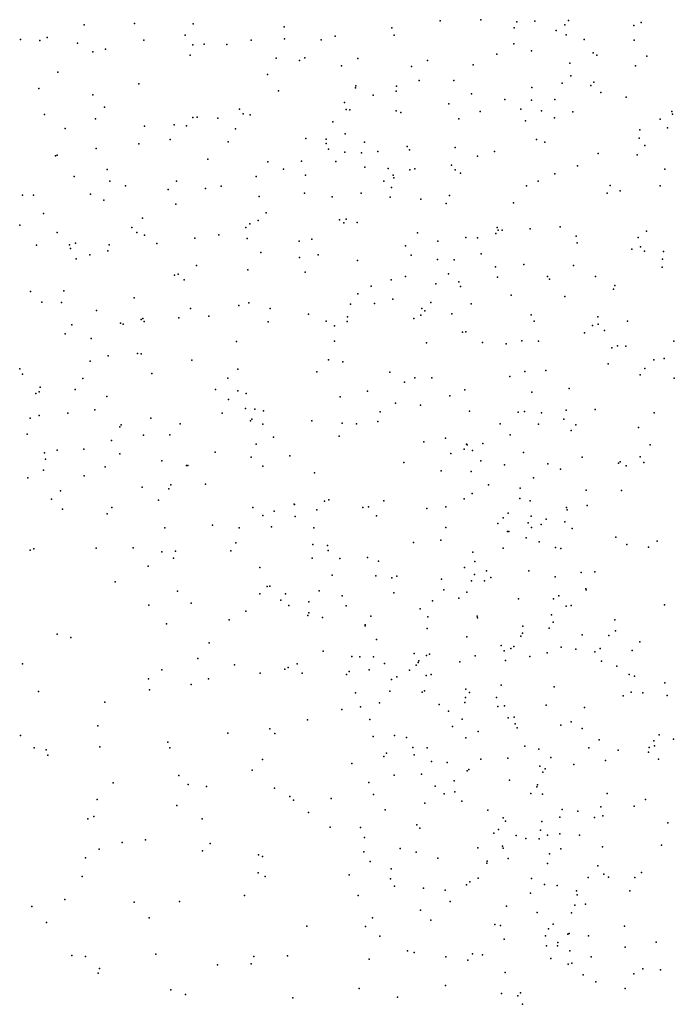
# Model space of a CAD drawing. Header units: metres. Extents: x -25 to 25, y -27.7 to 27.8.
# Tile 35 of 209: x -6.2 to -4.7, y -18.2 to -16.1. Entities that reach past the tile are written whole.
import ezdxf

# ---------------------------------------------------------------- set-up
doc = ezdxf.new("R2010")
doc.units = ezdxf.units.M

msp = doc.modelspace()

# ---------------------------------------------------------------- linework, layer by layer
for p in [(-5.161, -16.0804, 11.4554), (-4.9722, -16.0819, 1.2498), (-6.0153, -16.0913, 15.8903), (-5.9072, -16.0886, 13.9056), (-5.7802, -16.0895, -14.9944), (-5.5849, -16.0958, 2.357), (-5.3527, -16.0981, 16.7112), (-5.2484, -16.083, -14.9688), (-5.0891, -16.0977, 3.1223), (-5.0836, -16.0853, 17.6546), (-5.0447, -16.0836, -14.8472), (-4.98, -16.0915, 17.492), (-4.8317, -16.0926, 0.6591), (-4.8159, -16.0867, 2.1231), (-6.1526, -16.1228, 12.4279), (-6.0946, -16.1184, -8.9204), (-5.8866, -16.1247, -4.6596), (-5.7974, -16.1138, 12.2791), (-5.6559, -16.1247, 18.2728), (-5.5838, -16.1215, 11.8715), (-5.5049, -16.1237, 20.3222), (-5.4745, -16.1159, -8.8903), (-5.3479, -16.1135, 2.4005), (-4.9985, -16.1038, -4.7309), (-4.9772, -16.1128, 9.6982), (-4.9383, -16.1231, 2.9282), (-4.8308, -16.1244, 1.588), (-6.1109, -16.1254, 10.4028), (-6.0296, -16.1312, -14.8761), (-5.9693, -16.1435, 12.4292), (-5.7812, -16.1342, 20.3804), (-5.7566, -16.1331, -9.0153), (-5.708, -16.1338, 10.6644), (-5.0898, -16.1325, 9.8089), (-5.9969, -16.1494, 20.4338), (-5.7871, -16.1567, 2.248), (-5.602, -16.1633, 12.1486), (-5.5401, -16.1624, 13.9358), (-5.4258, -16.164, 16.5214), (-5.1264, -16.1543, 1.1521), (-5.0518, -16.1472, 0.8286), (-4.919, -16.1514, 20.0818), (-4.9111, -16.1566, 3.7983), (-4.8033, -16.1587, 11.5865), (-5.5516, -16.1682, 10.5972), (-5.4608, -16.1795, 18.0876), (-5.3101, -16.1811, 17.8754), (-5.276, -16.1684, -8.6912), (-5.1776, -16.1772, -14.81), (-4.9693, -16.1738, -8.4243), (-4.8277, -16.18, 1.9148), (-6.0717, -16.1932, 14.0158), (-5.6208, -16.1984, 2.2388), (-4.9675, -16.2014, 2.1665), (-6.1131, -16.2283, 15.8495), (-5.8973, -16.2187, 18.5335), (-5.4312, -16.2271, 10.4864), (-5.4303, -16.223, 11.7532), (-5.3428, -16.2234, -8.8373), (-5.2939, -16.2111, -4.6804), (-5.2189, -16.2116, 0.9787), (-5.0514, -16.2266, -14.5313), (-4.986, -16.2167, -14.3799), (-4.9241, -16.2223, 3.0595), (-4.9174, -16.2145, 13.5987), (-5.9967, -16.2421, 12.5669), (-5.5965, -16.2332, 12.3403), (-5.3929, -16.2425, -14.815), (-5.3431, -16.2343, 20.2165), (-5.1814, -16.2396, 16.964), (-5.1093, -16.2519, 2.212), (-4.9029, -16.2373, 1.7925), (-4.848, -16.2469, 3.642), (-5.9716, -16.2684, 10.5304), (-5.6807, -16.2728, 14.1101), (-5.4544, -16.2583, 12.0952), (-5.2302, -16.2618, 13.7905), (-5.0517, -16.2534, 17.0951), (-5.0019, -16.2525, 1.5929), (-6.101, -16.2842, 10.4455), (-5.9909, -16.2939, 2.1521), (-5.7811, -16.2911, 18.4335), (-5.7722, -16.2899, 10.7097), (-5.7277, -16.2925, -8.9815), (-5.673, -16.2829, 2.106), (-5.6575, -16.2855, -13.0469), (-5.4512, -16.2736, 16.3921), (-5.4433, -16.2744, 2.2255), (-5.3437, -16.2763, 16.7433), (-5.3333, -16.2799, 11.4), (-5.2084, -16.2938, -8.7984), (-5.1622, -16.278, 1.4356), (-5.0749, -16.2733, 13.7069), (-5.0306, -16.2767, 20.1068), (-5.0025, -16.2919, 2.0183), (-4.963, -16.2785, 17.2917), (-4.7497, -16.2781, -14.0621), (-4.748, -16.2835, -8.5029), (-6.0562, -16.3144, -14.7575), (-5.8855, -16.3097, 20.2931), (-5.8215, -16.3064, 2.053), (-5.7946, -16.3085, 16.0644), (-5.689, -16.315, 20.2618), (-5.4799, -16.3004, -4.632), (-5.0647, -16.2979, 9.8584), (-4.7751, -16.2946, 3.0114), (-4.7593, -16.3131, 19.9765), (-5.5376, -16.3362, 12.4388), (-5.4535, -16.3258, 1.1015), (-4.8202, -16.335, 3.1735), (-4.8185, -16.3175, -4.8815), (-5.9891, -16.3575, 18.6204), (-5.8977, -16.3473, 12.6786), (-5.83, -16.3383, -14.7875), (-5.7055, -16.3431, -4.6071), (-5.4944, -16.3468, -8.9512), (-5.494, -16.3377, 10.9671), (-5.4118, -16.3438, 0.947), (-5.3196, -16.3534, 11.8483), (-5.2164, -16.3553, 1.5583), (-5.0412, -16.3381, 17.4311), (-5.023, -16.344, 0.7584), (-4.8077, -16.3514, 3.3484), (-6.077, -16.3732, -4.595), (-6.0731, -16.3718, 15.8942), (-5.4891, -16.3592, 18.093), (-5.4542, -16.3657, -12.8704), (-5.4182, -16.367, 12.2939), (-5.3832, -16.3642, 1.4165), (-5.3146, -16.3605, 2.0861), (-5.1683, -16.3738, 17.5244), (-5.1318, -16.3637, -4.8242), (-4.9085, -16.3682, -14.0181), (-4.8245, -16.3713, -8.6422), (-5.7488, -16.3804, 1.8966), (-5.6199, -16.3864, 16.1759), (-5.5472, -16.3847, 1.9562), (-5.4731, -16.3853, -14.741), (-5.4109, -16.3981, -13.1694), (-5.2244, -16.3934, 1.9495), (-4.9526, -16.3951, 9.8055), (-6.0366, -16.4181, 1.8486), (-5.9657, -16.4029, 14.3102), (-5.6451, -16.4177, -12.9386), (-5.586, -16.4023, 18.2256), (-5.5387, -16.4149, 1.6665), (-5.3609, -16.4006, 17.7472), (-5.35, -16.4149, 10.5199), (-5.3482, -16.4204, -14.6376), (-5.3143, -16.4038, 20.1537), (-5.3029, -16.4017, 1.6829), (-5.2164, -16.4033, 11.5083), (-5.2045, -16.4105, -14.4922), (-5.0015, -16.4123, 13.7438), (-4.765, -16.4019, 9.5842), (-5.9597, -16.4282, -8.942), (-5.9262, -16.4382, 1.2827), (-5.8166, -16.4279, 1.5793), (-5.7203, -16.4389, 10.8429), (-5.37, -16.4276, 10.9332), (-5.3537, -16.4418, 10.7142), (-5.0626, -16.4379, 17.0751), (-5.0379, -16.4277, -8.8741), (-4.8828, -16.4375, 0.7198), (-4.7746, -16.4379, 8.6624), (-6.148, -16.4583, 1.0352), (-6.1241, -16.4578, 14.4434), (-6.0018, -16.456, 0.9665), (-5.834, -16.4458, -4.5838), (-5.7541, -16.4437, 14.2744), (-5.6382, -16.4609, -8.9621), (-5.5405, -16.4536, 12.5759), (-5.4812, -16.4617, 14.1213), (-5.419, -16.4538, 16.3758), (-5.3563, -16.4622, -4.7389), (-5.2285, -16.459, 16.8285), (-4.8887, -16.454, -13.891), (-4.8613, -16.4484, -8.8946), (-5.9728, -16.469, -14.7231), (-5.8175, -16.4777, 0.8428), (-5.2903, -16.4664, -12.8949), (-5.2359, -16.4759, 11.9488), (-5.2358, -16.4763, 10.2563), (-5.0905, -16.4742, 9.9926), (-6.1031, -16.4977, -8.9055), (-5.6236, -16.4963, -13.3397), (-6.1541, -16.5228, 18.8374), (-5.9129, -16.5273, 16.011), (-5.8895, -16.5074, 20.1023), (-5.6671, -16.5273, 16.111), (-5.6586, -16.5194, -14.7062), (-5.6409, -16.5127, -4.5927), (-5.4652, -16.5114, -13.3762), (-5.456, -16.5173, 11.0436), (-5.4512, -16.5096, -8.9711), (-5.4272, -16.5171, 20.1379), (-5.1261, -16.5273, -9.0105), (-4.99, -16.5264, -4.8957), (-6.0735, -16.5385, -4.5108), (-5.9018, -16.5385, 10.7079), (-5.8851, -16.5442, 18.4785), (-5.7253, -16.5436, 20.1172), (-5.2973, -16.5389, 16.5792), (-5.1291, -16.5406, -13.0776), (-5.1237, -16.5335, 11.6571), (-5.1149, -16.5336, -13.8788), (-5.0546, -16.5302, 17.2284), (-4.956, -16.5466, -9.0671), (-4.8043, -16.5354, 8.4066), (-6.118, -16.5656, 10.5727), (-6.047, -16.5648, 19.9819), (-6.034, -16.5614, 12.8776), (-5.9617, -16.5646, 14.4239), (-5.8586, -16.562, -8.9556), (-5.7772, -16.5504, -12.9442), (-5.6645, -16.5512, 0.7638), (-5.552, -16.5571, 18.0342), (-5.5253, -16.5526, -12.8316), (-5.3234, -16.5674, 0.7403), (-5.254, -16.5572, 12.1351), (-5.1931, -16.5492, -4.8363), (-5.1685, -16.5495, -14.223), (-4.9539, -16.5608, -13.7043), (-4.8226, -16.5488, 9.7134), (-4.8174, -16.5695, -4.9124), (-6.0449, -16.5731, 15.8991), (-6.0031, -16.5866, -13.0524), (-5.9643, -16.5776, 0.7638), (-5.6345, -16.5813, 18.201), (-5.5115, -16.5863, 17.7902), (-5.3109, -16.5873, -13.4703), (-5.16, -16.5844, -12.8667), (-4.836, -16.5743, 8.8516), (-4.8089, -16.5786, 9.0335), (-4.7675, -16.5792, 19.9571), (-6.0328, -16.5947, -13.2186), (-5.7735, -16.6096, -14.6563), (-5.5515, -16.5922, 14.2794), (-5.4269, -16.5986, -14.5515), (-5.2546, -16.5963, -14.3633), (-5.2188, -16.5974, 14.0053), (-5.1296, -16.6121, -13.6423), (-5.0685, -16.6073, -13.3456), (-4.9613, -16.6096, -13.5233), (-4.7695, -16.5959, -9.1659), (-5.8206, -16.6303, -4.4932), (-5.8125, -16.6281, 10.8168), (-5.6626, -16.6189, 12.8477), (-5.5396, -16.6237, 16.1714), (-5.3232, -16.6332, 20.0884), (-5.2306, -16.6273, -13.7643), (-5.0175, -16.6327, 20.0008), (-4.7703, -16.6131, 8.1979), (-5.8, -16.6405, 12.9407), (-5.3974, -16.6536, 14.2292), (-5.3539, -16.6402, -9.0142), (-5.2582, -16.6485, 10.6208), (-5.2087, -16.6445, -13.9954), (-5.125, -16.6344, 11.871), (-5.0133, -16.6391, 9.995), (-4.9139, -16.6334, 11.6567), (-4.8724, -16.6521, 8.5023), (-6.1306, -16.6656, 19.711), (-6.0591, -16.6638, 18.6628), (-5.4257, -16.6701, 0.6696), (-5.2045, -16.6546, 10.3444), (-5.0956, -16.673, 10.1379), (-4.8757, -16.6606, -13.3104), (-6.1064, -16.6883, -8.9075), (-6.0639, -16.6889, 13.0756), (-5.9075, -16.6792, -12.9582), (-5.6821, -16.6958, 0.6531), (-5.6607, -16.6895, 16.0897), (-5.442, -16.6927, -13.5836), (-5.3899, -16.6914, 12.5798), (-5.3505, -16.6819, 10.9535), (-5.2684, -16.6891, -14.1987), (-5.1817, -16.6921, -9.0687), (-4.9804, -16.6763, -12.9772), (-5.9885, -16.7059, 0.6643), (-5.7859, -16.7019, 13.1129), (-5.615, -16.7022, -13.4646), (-5.5319, -16.7143, 17.6545), (-5.29, -16.7161, 16.3102), (-5.2882, -16.7017, 10.7963), (-5.2814, -16.7072, -4.7956), (-5.2235, -16.7132, 12.2336), (-5.0525, -16.7158, 0.7115), (-6.0417, -16.7368, -4.4057), (-5.9373, -16.7334, -13.3992), (-5.9312, -16.7356, 15.9306), (-5.8925, -16.7255, 18.4769), (-5.889, -16.7233, 14.45), (-5.8859, -16.7298, 13.2478), (-5.8114, -16.7222, 19.9698), (-5.747, -16.7184, 18.3285), (-5.6187, -16.7306, 17.9644), (-5.4942, -16.7292, 10.9903), (-5.4489, -16.7296, 17.5206), (-5.448, -16.7197, -12.7954), (-5.3054, -16.7237, 12.4442), (-5.0461, -16.7292, 17.0425), (-4.9204, -16.7385, 8.7012), (-4.9093, -16.7199, 8.878), (-4.9081, -16.7357, 19.9549), (-4.8453, -16.7293, -4.897), (-6.0559, -16.7564, 13.2789), (-5.476, -16.7395, 12.8786), (-5.2006, -16.7531, -12.7819), (-5.1933, -16.7522, 14.1716), (-4.9376, -16.7541, 9.9038), (-4.895, -16.7496, 13.9408), (-6.0004, -16.7666, 10.7315), (-5.6874, -16.7731, -8.9587), (-5.4763, -16.7722, 13.1434), (-5.2782, -16.7755, 0.66), (-5.1573, -16.7749, 12.1021), (-5.1067, -16.778, 11.9428), (-5.0726, -16.7714, 16.6478), (-5.0371, -16.772, 11.6736), (-4.7458, -16.772, 13.9011), (-5.9001, -16.7987, -8.9302), (-5.8927, -16.7993, -14.5121), (-4.8793, -16.7868, 9.2384), (-4.8665, -16.7826, 9.7044), (-4.8489, -16.7829, 9.397), (-6.0024, -16.8156, 18.6205), (-5.9637, -16.8038, 13.3973), (-5.7831, -16.8129, 10.8397), (-5.4889, -16.8126, 13.3124), (-5.4579, -16.8168, 20.0312), (-4.887, -16.8208, 8.3659), (-4.7882, -16.8126, 8.1158), (-4.7663, -16.8097, 19.8987), (-6.154, -16.8316, 13.392), (-6.1482, -16.8429, -12.884), (-5.8694, -16.842, 19.8872), (-5.6841, -16.8326, -12.8395), (-5.5139, -16.8383, -14.3467), (-5.357, -16.839, 13.0622), (-5.0661, -16.8372, 16.4864), (-5.021, -16.8351, -12.784), (-4.8178, -16.8446, 11.6515), (-4.8076, -16.8307, -13.0159), (-6.0183, -16.8527, -14.4185), (-5.7056, -16.852, -14.4283), (-5.3256, -16.8606, 12.912), (-5.3032, -16.8514, 12.615), (-5.2665, -16.8508, 10.8699), (-5.0984, -16.8481, -4.835), (-4.7444, -16.852, 0.8128), (-6.1195, -16.8849, 18.8583), (-6.1121, -16.8814, -4.2833), (-6.1103, -16.871, 14.6377), (-6.0349, -16.8765, 19.6891), (-5.7323, -16.8759, 18.3203), (-5.6841, -16.8788, -4.3781), (-5.6662, -16.8851, 18.149), (-5.4049, -16.8797, 10.9777), (-5.1957, -16.8768, 12.2592), (-5.0515, -16.8818, 0.7443), (-4.9709, -16.8742, 16.8319), (-5.9664, -16.891, 14.5235), (-5.7047, -16.8981, 0.657), (-5.4637, -16.8921, -4.5809), (-5.3447, -16.9053, 13.3399), (-5.228, -16.8896, 14.4292), (-6.0504, -16.9272, 18.7272), (-5.9921, -16.9201, 0.7016), (-5.7179, -16.9269, 13.6046), (-5.6679, -16.9168, 10.9131), (-5.6474, -16.9188, 17.9802), (-5.6288, -16.9218, 14.4733), (-5.3778, -16.9246, 16.1244), (-5.2907, -16.9096, -9.0809), (-5.1854, -16.9228, 10.6117), (-5.0804, -16.9249, 17.0776), (-5.0672, -16.9236, 11.8397), (-5.0303, -16.9262, 14.3524), (-4.9771, -16.921, 8.7182), (-4.9151, -16.9193, -9.3584), (-4.788, -16.9265, -12.8623), (-6.1315, -16.938, 13.6142), (-6.1118, -16.9322, -8.8921), (-5.872, -16.9377, -12.8438), (-5.8084, -16.9503, 15.8688), (-5.6573, -16.9434, -13.7171), (-5.6545, -16.9404, -14.2643), (-5.6308, -16.951, 15.983), (-5.5249, -16.9438, -8.9965), (-5.4593, -16.9484, 13.5324), (-5.429, -16.9503, 17.4333), (-5.3827, -16.9453, 0.6807), (-5.1197, -16.9504, -12.7471), (-5.0368, -16.9511, 11.6627), (-4.9825, -16.9404, 9.1217), (-5.9383, -16.9568, 18.6051), (-5.9352, -16.9526, 14.2936), (-4.9662, -16.9644, 9.4533), (-4.9567, -16.9526, 9.6368), (-4.8214, -16.9579, 19.8507), (-6.1381, -16.9727, 19.0553), (-5.9562, -16.9863, 15.7073), (-5.8875, -16.9746, 13.744), (-5.8308, -16.9741, -13.6934), (-5.6076, -16.9791, 17.7517), (-5.4664, -16.9765, -12.8088), (-5.2841, -16.9887, 11.0152), (-5.2374, -16.9809, 0.7301), (-5.1567, -16.9926, 16.2788), (-5.0981, -16.9741, 10.4187), (-6.1008, -17.0127, 15.4862), (-6.0734, -17.0071, 19.5079), (-6.0158, -17.0043, -13.7554), (-5.9386, -17.0146, -14.1951), (-5.733, -17.011, -4.2675), (-5.6449, -16.9937, -14.093), (-5.2253, -17.014, 12.5231), (-5.1966, -17.0046, 10.7784), (-5.192, -16.9937, 19.9301), (-5.1903, -16.9952, 12.8251), (-5.1793, -17.0074, -9.1588), (-5.0694, -17.0115, -9.2681), (-4.7963, -16.9952, -9.5037), (-6.0985, -17.0262, -13.9105), (-5.8479, -17.03, -13.8565), (-5.6554, -17.0218, 0.8251), (-5.5722, -17.019, -4.3703), (-5.3271, -17.0336, 13.5229), (-5.1612, -17.0295, 14.5621), (-4.9432, -17.0217, 16.6075), (-4.8646, -17.0348, 8.1604), (-4.861, -17.032, -12.6968), (-4.8181, -17.0209, 0.9115), (-4.8099, -17.0336, 14.3342), (-6.1025, -17.0499, 19.3494), (-5.9701, -17.0428, -8.8691), (-5.7949, -17.0399, 13.8754), (-5.7922, -17.04, 14.1111), (-5.6303, -17.0414, 13.7363), (-5.5192, -17.0559, 14.5695), (-5.2468, -17.0516, -12.756), (-5.1816, -17.0525, -4.6968), (-5.1103, -17.0385, 13.0813), (-5.0171, -17.036, 9.886), (-4.9897, -17.0474, 8.5849), (-4.8483, -17.0404, -4.7741), (-6.1369, -17.0665, 10.7665), (-6.0155, -17.0617, 18.8059), (-5.0479, -17.0661, 9.2426), (-6.0663, -17.0946, 15.3479), (-5.8902, -17.0861, 19.7263), (-5.833, -17.0898, 0.9289), (-5.8288, -17.0811, 15.7164), (-5.7536, -17.0798, 19.8345), (-5.1442, -17.0812, 12.1309), (-5.0767, -17.0886, 17.0653), (-4.9339, -17.0929, 11.5488), (-4.8585, -17.0933, 14.4985), (-6.0854, -17.112, 19.1216), (-5.855, -17.1143, -12.8207), (-5.4978, -17.1164, -8.968), (-5.4881, -17.1139, 0.8697), (-5.3702, -17.1155, 14.6543), (-5.1967, -17.1118, 10.9617), (-5.18, -17.1003, 12.3999), (-5.077, -17.1105, 11.7875), (-5.0546, -17.1157, 12.8827), (-6.062, -17.134, 15.1675), (-5.9559, -17.1304, 10.8458), (-5.6519, -17.1304, 14.2739), (-5.6061, -17.1377, 19.8623), (-5.5633, -17.1231, 15.8806), (-5.5624, -17.1237, -12.821), (-5.5142, -17.1349, 13.7754), (-5.4148, -17.1301, -4.4796), (-5.4027, -17.1289, -12.7926), (-5.2772, -17.1322, 17.3019), (-5.2365, -17.1289, 0.8652), (-4.9766, -17.1301, 0.9424), (-4.9751, -17.1352, 16.4828), (-4.9319, -17.1258, 8.2862), (-5.9657, -17.1436, 19.5796), (-5.6302, -17.1473, 18.2855), (-5.561, -17.1496, 17.661), (-5.386, -17.1484, 13.6868), (-5.1132, -17.1523, 9.5082), (-5.1024, -17.1426, 9.052), (-5.0529, -17.1486, 10.0212), (-5.0202, -17.155, 10.2991), (-4.9803, -17.1611, -4.7177), (-5.8417, -17.174, 18.6851), (-5.7391, -17.1682, 18.5511), (-5.6814, -17.1741, 15.7224), (-5.6121, -17.1718, 17.8541), (-5.5205, -17.1737, 11.047), (-5.2367, -17.1735, -9.1174), (-5.1242, -17.1644, 19.8302), (-5.1037, -17.1815, 10.8152), (-5.1011, -17.1815, 12.6351), (-5.0592, -17.1633, -9.3207), (-5.0516, -17.1733, 11.4262), (-5.0308, -17.167, 13.275), (-4.9642, -17.1751, 16.7108), (-5.2474, -17.2006, 11.2344), (-5.0631, -17.1958, -12.6514), (-5.0354, -17.2044, 10.5739), (-4.8707, -17.1943, -12.5654), (-4.7814, -17.2023, 1.0838), (-6.1313, -17.2219, -4.1979), (-6.1234, -17.219, 14.9721), (-5.9894, -17.2177, 19.2915), (-5.9097, -17.2172, 18.8417), (-5.8477, -17.2258, -8.8245), (-5.8184, -17.2238, 19.6513), (-5.6993, -17.2234, 19.7599), (-5.6883, -17.2061, 1.0498), (-5.5225, -17.21, 14.4758), (-5.4909, -17.2116, 14.744), (-5.4898, -17.2225, 13.9189), (-5.3058, -17.2056, -4.5678), (-5.1784, -17.2265, 13.5689), (-5.1131, -17.2176, 11.6378), (-5, -17.2164, 14.726), (-4.9891, -17.2184, 8.4069), (-4.8464, -17.2099, 7.8031), (-4.7998, -17.2156, 19.6495), (-5.8227, -17.2393, 15.4058), (-5.5242, -17.239, 14.1623), (-5.4649, -17.2398, 15.8211), (-5.4053, -17.2375, 11.1416), (-5.3814, -17.2454, 19.8057), (-5.1741, -17.2463, 9.2982), (-5.8776, -17.2563, 15.2253), (-5.637, -17.2594, 15.59), (-5.1963, -17.2592, 9.6285), (-5.1492, -17.2667, 17.1995), (-5.0574, -17.2667, 8.5873), (-4.9155, -17.2687, 11.3212), (-5.9487, -17.2901, 1.1292), (-5.4811, -17.276, -8.9001), (-5.3871, -17.2769, 17.4936), (-5.3526, -17.2815, 13.7915), (-5.3419, -17.2777, -9.0055), (-5.2461, -17.2842, 17.3333), (-5.1808, -17.2883, 9.9115), (-5.1745, -17.2747, 1.0247), (-5.1533, -17.2883, 11.9988), (-5.1396, -17.2806, 11.7799), (-5.0012, -17.2795, 1.0595), (-4.9453, -17.2697, 12.9461), (-5.814, -17.31, 11.0011), (-5.6213, -17.3005, -12.7982), (-5.6155, -17.2998, 14.9197), (-5.509, -17.3092, 1.0964), (-5.2404, -17.307, 19.7446), (-4.9347, -17.3052, 7.9426), (-4.9344, -17.3074, 19.6322), (-5.6368, -17.3163, 15.162), (-5.5919, -17.3295, 15.423), (-5.582, -17.3157, 11.1064), (-5.4596, -17.32, 14.987), (-5.3487, -17.3135, 1.0654), (-5.2649, -17.3311, 14.9548), (-5.2087, -17.325, -9.1121), (-5.191, -17.3127, 8.9812), (-5.0802, -17.3265, 10.1997), (-5.0049, -17.3268, 13.4278), (-4.9932, -17.3201, 10.682), (-5.8763, -17.3404, 19.2349), (-5.7851, -17.3362, -4.1819), (-5.6673, -17.3533, 1.1795), (-5.5747, -17.3411, 18.0298), (-5.5314, -17.3329, 17.7752), (-5.4513, -17.3417, -4.4233), (-5.2919, -17.3483, -12.7149), (-4.977, -17.3425, -9.4142), (-4.9668, -17.3414, 11.0399), (-4.7657, -17.3394, 11.4041), (-5.7027, -17.3718, -8.7933), (-5.5339, -17.3624, 18.5676), (-5.5312, -17.3566, 18.3308), (-5.5019, -17.3667, 14.4862), (-5.398, -17.3637, 14.0554), (-5.2755, -17.3655, 15.9719), (-5.1692, -17.3639, 12.1873), (-5.1685, -17.3674, 8.7779), (-5.0089, -17.3612, 10.3591), (-4.8726, -17.3722, 7.6383), (-5.8381, -17.3803, 1.2049), (-5.4104, -17.3851, 15.6836), (-5.4102, -17.3826, 19.6628), (-5.2766, -17.3906, 9.7149), (-5.0704, -17.3858, -9.2672), (-5.0137, -17.3901, 16.8438), (-5.0052, -17.3767, 8.2738), (-4.871, -17.3959, -9.5168), (-6.0735, -17.4029, 14.9799), (-6.044, -17.4101, 1.1792), (-5.3859, -17.4143, 11.3581), (-5.1914, -17.4085, 10.0381), (-5.075, -17.4071, 19.5842), (-5.0712, -17.4003, -12.6026), (-4.9431, -17.4042, 1.1821), (-4.8853, -17.4053, 13.1373), (-5.7461, -17.4216, 19.071), (-5.1175, -17.4272, 14.9406), (-5.0962, -17.4338, 8.5148), (-5.09, -17.4294, 16.3117), (-4.9878, -17.4305, 8.0403), (-4.9568, -17.4349, 7.8059), (-4.9044, -17.4338, 12.853), (-4.835, -17.4376, 11.1303), (-4.8185, -17.4192, -12.4065), (-5.7704, -17.4553, 14.8601), (-5.5009, -17.4391, 18.1481), (-5.4389, -17.4505, 17.736), (-5.4216, -17.4517, -8.873), (-5.3923, -17.4518, -4.5169), (-5.3046, -17.4444, 13.9055), (-5.2781, -17.4489, 9.876), (-5.2717, -17.4458, 1.1546), (-5.1735, -17.4494, 17.3412), (-5.111, -17.4388, 12.3714), (-5.1078, -17.4596, 1.1704), (-5.0553, -17.4511, 17.0462), (-5.0181, -17.4427, 12.5906), (-4.9157, -17.4407, 14.7434), (-6.1479, -17.4666, -8.7856), (-5.8482, -17.4793, 11.1051), (-5.6917, -17.4689, 19.2916), (-5.5833, -17.4779, 19.4125), (-5.5757, -17.4747, -8.7964), (-5.5567, -17.4665, 14.6546), (-5.4017, -17.4798, 14.4139), (-5.3683, -17.4656, 14.2543), (-5.3146, -17.4805, 17.5535), (-5.3004, -17.4694, 15.2249), (-5.2963, -17.4635, 9.2475), (-5.2943, -17.4604, 15.8286), (-5.2061, -17.4622, 11.9899), (-4.9013, -17.461, 13.2839), (-4.8684, -17.4715, 10.9088), (-5.8768, -17.499, -8.7099), (-5.7477, -17.4988, 1.2681), (-5.6364, -17.4867, 11.2145), (-5.5457, -17.4869, 19.0069), (-5.4503, -17.4899, 18.2891), (-5.4449, -17.4829, 19.4936), (-5.3536, -17.5006, 9.5921), (-5.3418, -17.4947, 18.7634), (-5.2791, -17.4918, 19.4679), (-5.2681, -17.4896, 11.727), (-4.8414, -17.4898, 19.2668), (-4.8305, -17.4934, 7.4674), (-5.8748, -17.5228, -4.2275), (-5.7846, -17.511, -12.6643), (-5.1934, -17.5212, 13.7564), (-5.1176, -17.5125, 19.3546), (-5.0033, -17.5162, -9.3174), (-4.7645, -17.5073, -12.2792), (-6.1137, -17.526, 11.0447), (-5.4312, -17.5293, 19.139), (-5.3571, -17.5255, 18.9778), (-5.2872, -17.5274, 18.6226), (-5.2826, -17.5248, -8.9484), (-5.1944, -17.5387, 18.8459), (-5.1857, -17.5285, 10.1468), (-5.1273, -17.5393, 19.1679), (-4.8547, -17.5354, 10.7548), (-4.8374, -17.5278, 19.0795), (-4.812, -17.5288, 1.2905), (-4.7597, -17.5347, -4.7727), (-5.9707, -17.5492, 1.2836), (-5.4601, -17.5651, 1.2661), (-5.4199, -17.5589, 17.9144), (-5.3792, -17.5504, 11.5573), (-5.2507, -17.5544, 15.5877), (-5.1957, -17.5496, 16.0252), (-5.1244, -17.5581, -4.714), (-5.11, -17.5571, -12.545), (-5.0201, -17.5558, 16.7969), (-4.938, -17.5607, 12.6749), (-5.4004, -17.5863, 18.1105), (-5.2305, -17.5687, 15.4121), (-5.2009, -17.5854, 17.5171), (-5.1019, -17.5829, 13.6434), (-5.0892, -17.5817, 17.2791), (-5.9858, -17.6, -12.5061), (-5.6152, -17.6063, 1.3047), (-5.5346, -17.5873, -12.6094), (-5.2219, -17.6017, 15.7785), (-5.0871, -17.5958, 16.2989), (-5.0827, -17.6041, -9.1493), (-4.9888, -17.5985, -12.4425), (-4.9665, -17.5917, -4.779), (-4.9429, -17.6058, 10.5865), (-6.1526, -17.6208, 1.2765), (-5.7062, -17.6155, -4.2871), (-5.6046, -17.6166, -8.7226), (-5.3926, -17.6227, 9.4801), (-5.3469, -17.6211, 18.2634), (-5.3213, -17.6249, 17.7768), (-5.1937, -17.6257, 8.6773), (-5.1665, -17.6121, 12.2118), (-4.7773, -17.6192, -9.5875), (-4.7462, -17.6284, -11.8418), (-6.1229, -17.6473, 11.1433), (-5.9815, -17.6453, -4.2679), (-5.8353, -17.635, 14.9237), (-5.8306, -17.6475, -12.5163), (-5.3075, -17.6469, 9.0408), (-5.2765, -17.6477, 11.9993), (-5.0666, -17.6437, 8.2965), (-5.0358, -17.6502, 16.4675), (-4.9285, -17.6473, 7.5655), (-4.9064, -17.6298, -12.3158), (-4.7985, -17.6468, 7.3855), (-4.7887, -17.6324, 18.7814), (-4.7871, -17.6428, -12.096), (-6.0972, -17.6519, 15.0991), (-6.0938, -17.6634, -12.3496), (-5.3699, -17.6659, -4.5837), (-5.3639, -17.6592, 11.7855), (-5.3044, -17.6622, 14.2649), (-5.103, -17.6697, 18.5502), (-5.0105, -17.6681, 7.9082), (-4.8656, -17.6524, 13.1368), (-4.7997, -17.6568, 14.6364), (-4.7782, -17.6716, -11.5645), (-5.6309, -17.6724, 11.4099), (-5.439, -17.6809, 14.5676), (-5.2674, -17.6769, 10.0412), (-5.2335, -17.6787, 1.2694), (-5.1613, -17.6721, 15.2746), (-5.0343, -17.687, 1.2765), (-5.0222, -17.6927, 14.9875), (-4.9611, -17.6832, 18.6261), (-4.8923, -17.6743, 13.2889), (-5.8111, -17.7066, 1.3794), (-5.6537, -17.6956, 14.7951), (-5.3475, -17.7065, 14.4352), (-5.2888, -17.7038, 18.1182), (-5.1903, -17.6966, 15.5412), (-5.1872, -17.6937, 17.6501), (-5.0279, -17.7, 16.9422), (-5.9531, -17.723, -8.6593), (-5.7912, -17.726, 11.3458), (-5.7518, -17.7303, -8.6555), (-5.6052, -17.7341, -4.3929), (-5.4022, -17.7218, 1.3159), (-5.2596, -17.7298, 14.0543), (-5.2184, -17.7186, 13.9061), (-5.0994, -17.7172, 12.3785), (-5.0403, -17.7315, 13.5555), (-5.0392, -17.7268, 17.3831), (-5.5725, -17.7518, -12.441), (-5.3925, -17.748, 9.8002), (-5.2399, -17.746, 17.9292), (-5.2173, -17.7424, -12.4188), (-5.0531, -17.7456, 10.4177), (-5.0284, -17.7468, 17.1622), (-4.8887, -17.7458, 12.8544), (-5.9871, -17.7583, -12.2566), (-5.8154, -17.7716, -12.3336), (-5.5643, -17.76, 1.3747), (-5.4837, -17.7567, -4.5034), (-5.2816, -17.7664, -4.6603), (-5.2021, -17.7623, 12.2047), (-4.9024, -17.7742, -11.8829), (-4.8312, -17.7726, 18.5191), (-4.8065, -17.7582, 1.3922), (-5.9947, -17.7952, 11.3039), (-5.532, -17.7864, 11.6875), (-5.3674, -17.7811, 11.9401), (-5.1458, -17.7813, 15.8678), (-5.1132, -17.798, 18.284), (-4.9912, -17.7964, 7.7588), (-4.986, -17.7801, -4.8007), (-4.9524, -17.7837, 14.8155), (-4.9165, -17.7972, 7.5313), (-4.8985, -17.7934, -9.3802), (-6.0071, -17.8003, -4.2813), (-5.7608, -17.8002, -4.2808), (-5.4854, -17.8181, 14.6352), (-5.4205, -17.8187, 9.5717), (-5.2992, -17.8128, -8.8445), (-5.108, -17.805, 16.0192), (-5.0298, -17.8062, 8.1503), (-4.7586, -17.8087, -11.3328), (-5.4119, -17.8406, -12.306), (-5.2921, -17.82, 8.9427), (-5.133, -17.8307, 18.0583), (-5.1229, -17.8228, -9.0024), (-5.0853, -17.8357, -12.1876), (-5.0328, -17.8243, -9.1377), (-5.0173, -17.8353, 16.8039), (-4.9911, -17.8323, -11.728), (-4.9483, -17.8354, 13.3571), (-5.9331, -17.8508, -12.127), (-5.8829, -17.8455, 11.4001), (-5.744, -17.8529, 11.5192), (-5.1672, -17.8623, 8.5852), (-5.1144, -17.8592, 15.4086), (-5.0639, -17.8425, 15.1737), (-5.0353, -17.843, 16.29), (-4.8993, -17.8603, 13.0381), (-4.7718, -17.8569, 18.3639), (-5.983, -17.8654, 15.0542), (-5.7603, -17.8689, 14.8866), (-5.6401, -17.8779, -12.1766), (-5.6314, -17.8813, -8.6573), (-5.4131, -17.8711, 9.3825), (-5.3346, -17.864, 14.4175), (-5.3005, -17.8721, 12.1279), (-5.1127, -17.8635, 15.7278), (-5.0131, -17.8756, 17.8024), (-4.9889, -17.8646, 1.347), (-6.0126, -17.8843, 1.446), (-5.3996, -17.8921, -4.5412), (-5.2539, -17.885, -12.2016), (-5.1482, -17.8956, -11.6384), (-5.1472, -17.8913, 13.7443), (-5.1021, -17.8858, -11.9838), (-5.0176, -17.8964, 16.5698), (-4.909, -17.9012, 17.6683), (-6.0196, -17.9241, -8.6469), (-5.6406, -17.9163, -4.3214), (-5.6252, -17.9239, -11.9222), (-5.4447, -17.9206, -12.0439), (-5.3542, -17.908, 9.0841), (-4.8963, -17.9195, 17.9138), (-4.8864, -17.9255, 10.665), (-4.8153, -17.9153, 18.2078), (-5.3558, -17.9293, -11.7894), (-5.347, -17.9448, 9.9054), (-5.1919, -17.9424, 10.176), (-5.1844, -17.9356, -4.6826), (-5.1668, -17.9276, 1.3472), (-5.0518, -17.9289, 10.4105), (-5.0237, -17.9418, 12.6462), (-4.9968, -17.9437, 16.9681), (-4.9301, -17.9265, 12.8826), (-4.8296, -17.9264, -9.5319), (-5.6703, -17.9653, 11.7395), (-5.4255, -17.9648, 1.4019), (-5.2846, -17.9493, -11.5656), (-5.2378, -17.9539, 12.2794), (-5.0543, -17.96, 13.5026), (-4.9548, -17.955, 7.7301), (-4.9533, -17.9634, 13.2506), (-4.8399, -17.9552, 1.4239), (-6.1279, -17.9886, 11.4342), (-6.057, -17.9739, -11.8991), (-5.9073, -17.9792, -11.8453), (-5.81, -17.9778, 11.6122), (-5.2273, -17.9781, 13.96), (-5.1057, -17.9884, 8.4878), (-4.9586, -17.9863, 17.189), (-4.9358, -17.9836, -11.2648), (-5.2907, -17.9965, 8.9349), (-5.0396, -18.0019, 15.6315), (-4.966, -18.0028, 7.9614), (-6.0963, -18.023, 15.1646), (-5.8755, -18.0134, 14.9701), (-5.5355, -18.0308, 14.6508), (-5.3946, -18.0135, 9.241), (-5.2689, -18.018, 14.1284), (-5.1306, -18.0277, 13.6513), (-5.1189, -18.0297, -8.9869), (-5.005, -18.0265, 15.8488), (-4.8516, -18.0314, -11.1431), (-5.4093, -18.0321, 9.3985), (-5.3784, -18.0525, 9.72), (-5.0221, -18.0523, 15.2987), (-5.0151, -18.037, 12.7983), (-4.9739, -18.0485, 16.2199), (-4.9708, -18.0467, 16.8445), (-4.929, -18.0517, -4.7291), (-5.1111, -18.0592, 10.2545), (-5.0194, -18.0736, 1.3746), (-4.9961, -18.0737, 15.123), (-4.9951, -18.0666, 12.9641), (-4.7834, -18.0653, 14.6809), (-6.0418, -18.0945, -4.1787), (-5.8608, -18.0913, 11.7296), (-5.5774, -18.0953, 1.4472), (-5.3193, -18.084, 12.3005), (-5.3046, -18.0875, -4.5198), (-5.179, -18.091, 12.5029), (-5.1574, -18.0931, 8.6888), (-4.9693, -18.0841, 16.4322), (-4.8502, -18.0762, -9.4526), (-6.0123, -18.0962, -11.743), (-5.7284, -18.1147, 14.819), (-5.6553, -18.1121, -8.6456), (-5.6498, -18.0961, -4.1939), (-5.4013, -18.1025, -8.7606), (-5.2362, -18.0972, -8.8747), (-5.189, -18.1043, 10.0844), (-5.0106, -18.1009, 13.1279), (-4.9733, -18.113, 8.2715), (-4.9649, -18.1106, 16.6145), (-4.9237, -18.0969, 16.9901), (-5.9853, -18.1321, 15.0439), (-5.9825, -18.1226, 1.5794), (-5.109, -18.1311, 13.5098), (-4.9408, -18.1356, -9.2248), (-4.8314, -18.1334, 7.7174), (-4.8122, -18.1227, 17.3415), (-4.7745, -18.1252, -9.7112), (-4.9137, -18.1512, 10.5668), (-5.8284, -18.168, 11.8865), (-5.7971, -18.1785, -8.6311), (-5.4233, -18.1652, 14.4252), (-5.2373, -18.1591, 13.8763), (-5.1169, -18.1759, 12.6911), (-5.0753, -18.1749, -9.0481), (-4.8502, -18.1651, 14.7994), (-5.5657, -18.1856, -11.3764), (-5.3406, -18.1837, 1.3957), (-5.0811, -18.1812, 13.3427), (-5.0716, -18.1993, -4.5998)]:
    msp.add_point(p)

doc.saveas('drawing.dxf')
